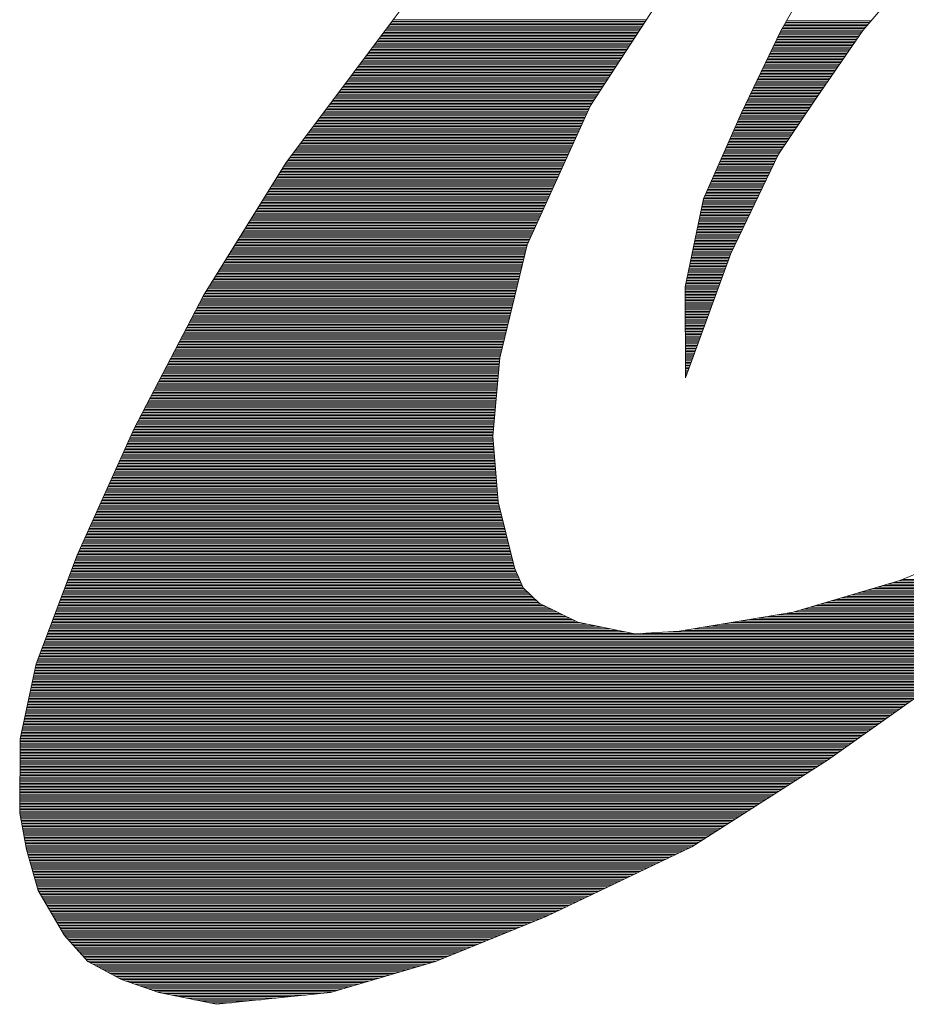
# Paper-space layout 'A3_1_100' of a CAD drawing. Extents: x -5 to 415, y -5 to 292.
# Tile 5 of 26: x 326.96 to 331.47, y 69.54 to 74.55. Entities that reach past the tile are written whole.
import ezdxf
from ezdxf.enums import TextEntityAlignment as Align

# ---------------------------------------------------------------- set-up
doc = ezdxf.new("R2010")
doc.units = 0
doc.layers.get('0').update_dxf_attribs({"lineweight": 0})
doc.layers.add('B_TXT_PLK_BLR', color=7, linetype='Continuous', lineweight=0)
doc.layers.add('B_TXT_PLK_GRD', color=7, linetype='Continuous', lineweight=0)
doc.styles.add('Arial', font='arial.ttf')

# ---------------------------------------------------------------- blocks, each defined once
blk = doc.blocks.new('LOGO_MAINOVA_S')
at = {"color": 240, "linetype": 'Continuous'}
for p, q in [((5.2232, 6.6854), (5.6363, 7.4047)), ((6.3347, 7.3428), (5.78, 6.6874)), ((5.262, 6.7525), (5.8345, 6.7525)), ((4.9558, 6.1286), (5.2232, 6.6854)), ((5.2253, 6.6895), (5.7821, 6.6895)), ((5.2316, 6.7), (5.7905, 6.7)), ((5.2379, 6.7105), (5.7999, 6.7105)), ((5.2442, 6.721), (5.8083, 6.721)), ((5.2494, 6.7315), (5.8177, 6.7315)), ((5.2557, 6.742), (5.8261, 6.742)), ((5.78, 6.6874), (5.4497, 6.2072)), ((5.1896, 6.6161), (5.7307, 6.6161)), ((5.1949, 6.6266), (5.7381, 6.6266)), ((5.2001, 6.6371), (5.7454, 6.6371)), ((5.2054, 6.6476), (5.7527, 6.6476)), ((5.2106, 6.6581), (5.7601, 6.6581)), ((5.2148, 6.6686), (5.7674, 6.6686)), ((5.2201, 6.6791), (5.7737, 6.6791)), ((5.1592, 6.5532), (5.6877, 6.5532)), ((5.1645, 6.5637), (5.6951, 6.5637)), ((5.1697, 6.5742), (5.7024, 6.5742)), ((5.175, 6.5847), (5.7097, 6.5847)), ((5.1802, 6.5952), (5.716, 6.5952)), ((5.1855, 6.6057), (5.7234, 6.6057)), ((5.1299, 6.4903), (5.6447, 6.4903)), ((5.1341, 6.5008), (5.6521, 6.5008)), ((5.1393, 6.5113), (5.6584, 6.5113)), ((5.1446, 6.5218), (5.6657, 6.5218)), ((5.1498, 6.5323), (5.673, 6.5323)), ((5.155, 6.5427), (5.6804, 6.5427)), ((5.0942, 6.4169), (5.5944, 6.4169)), ((5.0995, 6.4274), (5.6007, 6.4274)), ((5.1047, 6.4379), (5.608, 6.4379)), ((5.1089, 6.4484), (5.6154, 6.4484)), ((5.1141, 6.4589), (5.6227, 6.4589)), ((5.1194, 6.4693), (5.6301, 6.4693)), ((5.1246, 6.4798), (5.6374, 6.4798)), ((5.0638, 6.354), (5.5504, 6.354)), ((5.0691, 6.3645), (5.5577, 6.3645)), ((5.0743, 6.375), (5.565, 6.375)), ((5.0795, 6.3855), (5.5724, 6.3855)), ((5.0837, 6.3959), (5.5797, 6.3959)), ((5.089, 6.4064), (5.5871, 6.4064)), ((5.0334, 6.2911), (5.5074, 6.2911)), ((5.0387, 6.3016), (5.5147, 6.3016)), ((5.0439, 6.3121), (5.522, 6.3121)), ((5.0491, 6.3225), (5.5294, 6.3225)), ((5.0544, 6.333), (5.5367, 6.333)), ((5.0586, 6.3435), (5.543, 6.3435)), ((4.9988, 6.2177), (5.457, 6.2177)), ((5.004, 6.2282), (5.4644, 6.2282)), ((5.0082, 6.2387), (5.4717, 6.2387)), ((5.0135, 6.2491), (5.4791, 6.2491)), ((5.0187, 6.2596), (5.4853, 6.2596)), ((5.024, 6.2701), (5.4927, 6.2701)), ((5.0292, 6.2806), (5.5, 6.2806)), ((4.9684, 6.1548), (5.414, 6.1548)), ((4.9736, 6.1653), (5.4214, 6.1653)), ((4.9789, 6.1757), (5.4287, 6.1757)), ((4.9831, 6.1862), (5.4361, 6.1862)), ((4.9883, 6.1967), (5.4424, 6.1967)), ((4.9936, 6.2072), (5.4497, 6.2072)), ((5.4497, 6.2072), (5.2085, 5.8486)), ((4.6989, 5.5445), (4.9558, 6.1286)), ((4.9348, 6.0814), (5.3648, 6.0814)), ((4.9401, 6.0919), (5.3721, 6.0919)), ((4.9443, 6.1023), (5.3794, 6.1023)), ((4.9485, 6.1128), (5.3857, 6.1128)), ((4.9537, 6.1233), (5.3931, 6.1233)), ((4.9579, 6.1338), (5.4004, 6.1338)), ((4.9632, 6.1443), (5.4078, 6.1443)), ((4.9076, 6.0185), (5.3228, 6.0185)), ((4.9118, 6.0289), (5.3302, 6.0289)), ((4.917, 6.0394), (5.3364, 6.0394)), ((4.9212, 6.0499), (5.3438, 6.0499)), ((4.9254, 6.0604), (5.3511, 6.0604)), ((4.9306, 6.0709), (5.3585, 6.0709)), ((4.8793, 5.9555), (5.2809, 5.9555)), ((4.8845, 5.966), (5.2872, 5.966)), ((4.8887, 5.9765), (5.2945, 5.9765)), ((4.8939, 5.987), (5.3018, 5.987)), ((4.8981, 5.9975), (5.3081, 5.9975)), ((4.9023, 6.008), (5.3155, 6.008)), ((4.8478, 5.8821), (5.2316, 5.8821)), ((4.852, 5.8926), (5.2379, 5.8926)), ((4.8562, 5.9031), (5.2452, 5.9031)), ((4.8614, 5.9136), (5.2526, 5.9136)), ((4.8656, 5.9241), (5.2589, 5.9241)), ((4.8709, 5.9346), (5.2662, 5.9346)), ((4.8751, 5.9451), (5.2735, 5.9451)), ((4.8195, 5.8192), (5.1949, 5.8192)), ((4.8247, 5.8297), (5.1991, 5.8297)), ((4.8289, 5.8402), (5.2043, 5.8402)), ((4.8331, 5.8507), (5.2096, 5.8507)), ((4.8384, 5.8612), (5.2169, 5.8612)), ((4.8426, 5.8716), (5.2242, 5.8716)), ((5.2085, 5.8486), (4.8835, 5.1743)), ((4.7922, 5.7563), (5.1645, 5.7563)), ((4.7964, 5.7668), (5.1687, 5.7668)), ((4.8017, 5.7773), (5.1739, 5.7773)), ((4.8059, 5.7878), (5.1792, 5.7878)), ((4.8101, 5.7982), (5.1844, 5.7982)), ((4.8153, 5.8087), (5.1896, 5.8087)), ((4.7597, 5.6829), (5.1288, 5.6829)), ((4.7639, 5.6934), (5.1341, 5.6934)), ((4.7692, 5.7039), (5.1383, 5.7039)), ((4.7734, 5.7144), (5.1435, 5.7144)), ((4.7786, 5.7248), (5.1488, 5.7248)), ((4.7828, 5.7353), (5.154, 5.7353)), ((4.787, 5.7458), (5.1592, 5.7458)), ((4.7325, 5.62), (5.0984, 5.62)), ((4.7367, 5.6305), (5.1037, 5.6305)), ((4.7409, 5.641), (5.1089, 5.641)), ((4.7461, 5.6514), (5.1131, 5.6514)), ((4.7503, 5.6619), (5.1183, 5.6619)), ((4.7555, 5.6724), (5.1236, 5.6724)), ((4.7, 5.5466), (5.0628, 5.5466)), ((4.7042, 5.5571), (5.068, 5.5571)), ((4.7094, 5.5676), (5.0733, 5.5676)), ((4.7136, 5.578), (5.0785, 5.578)), ((4.7178, 5.5885), (5.0827, 5.5885)), ((4.723, 5.599), (5.0879, 5.599)), ((4.7272, 5.6095), (5.0932, 5.6095)), ((4.5741, 4.9478), (4.6989, 5.5445)), ((4.6863, 5.4837), (5.0324, 5.4837)), ((4.6884, 5.4942), (5.0376, 5.4942)), ((4.6905, 5.5046), (5.0428, 5.5046)), ((4.6926, 5.5151), (5.0481, 5.5151)), ((4.6947, 5.5256), (5.0533, 5.5256)), ((4.6968, 5.5361), (5.0575, 5.5361)), ((4.6727, 5.4208), (5.0019, 5.4208)), ((4.6748, 5.4312), (5.0072, 5.4312)), ((4.6779, 5.4417), (5.0124, 5.4417)), ((4.68, 5.4522), (5.0177, 5.4522)), ((4.6821, 5.4627), (5.0229, 5.4627)), ((4.6842, 5.4732), (5.0271, 5.4732)), ((4.658, 5.3474), (4.9673, 5.3474)), ((4.6601, 5.3578), (4.9715, 5.3578)), ((4.6622, 5.3683), (4.9768, 5.3683)), ((4.6643, 5.3788), (4.982, 5.3788)), ((4.6664, 5.3893), (4.9873, 5.3893)), ((4.6685, 5.3998), (4.9925, 5.3998)), ((4.6706, 5.4103), (4.9967, 5.4103)), ((4.6444, 5.2844), (4.9369, 5.2844)), ((4.6465, 5.2949), (4.9411, 5.2949)), ((4.6486, 5.3054), (4.9464, 5.3054)), ((4.6507, 5.3159), (4.9516, 5.3159)), ((4.6528, 5.3264), (4.9569, 5.3264)), ((4.6559, 5.3369), (4.9621, 5.3369)), ((4.6318, 5.2215), (4.9065, 5.2215)), ((4.6339, 5.232), (4.9118, 5.232)), ((4.636, 5.2425), (4.916, 5.2425)), ((4.6381, 5.253), (4.9212, 5.253)), ((4.6402, 5.2635), (4.9265, 5.2635)), ((4.6423, 5.274), (4.9317, 5.274)), ((4.8835, 5.1743), (4.5773, 4.3302)), ((4.6161, 5.1481), (4.874, 5.1481)), ((4.6182, 5.1586), (4.8782, 5.1586)), ((4.6203, 5.1691), (4.8814, 5.1691)), ((4.6224, 5.1796), (4.8856, 5.1796)), ((4.6245, 5.1901), (4.8908, 5.1901)), ((4.6266, 5.2006), (4.896, 5.2006)), ((4.6287, 5.211), (4.9013, 5.211)), ((4.6024, 5.0852), (4.851, 5.0852)), ((4.6045, 5.0957), (4.8551, 5.0957)), ((4.6077, 5.1062), (4.8583, 5.1062)), ((4.6098, 5.1167), (4.8625, 5.1167)), ((4.6119, 5.1272), (4.8667, 5.1272)), ((4.614, 5.1376), (4.8698, 5.1376)), ((4.5878, 5.0118), (4.8247, 5.0118)), ((4.5899, 5.0223), (4.8279, 5.0223)), ((4.592, 5.0328), (4.8321, 5.0328)), ((4.5941, 5.0433), (4.8363, 5.0433)), ((4.5961, 5.0538), (4.8394, 5.0538)), ((4.5982, 5.0642), (4.8436, 5.0642)), ((4.6003, 5.0747), (4.8478, 5.0747)), ((4.5741, 4.9489), (4.8017, 4.9489)), ((4.5773, 4.3302), (4.5741, 4.9478)), ((4.5762, 4.9594), (4.8059, 4.9594)), ((4.5783, 4.9699), (4.809, 4.9699)), ((4.5804, 4.9804), (4.8132, 4.9804)), ((4.5836, 4.9908), (4.8174, 4.9908)), ((4.5857, 5.0013), (4.8205, 5.0013)), ((4.5741, 4.9384), (4.7975, 4.9384)), ((4.5741, 4.9279), (4.7943, 4.9279)), ((4.5741, 4.9174), (4.7901, 4.9174)), ((4.5741, 4.907), (4.787, 4.907)), ((4.5741, 4.8965), (4.7828, 4.8965)), ((4.5741, 4.886), (4.7786, 4.886)), ((4.5741, 4.8755), (4.7755, 4.8755)), ((4.5741, 4.865), (4.7713, 4.865)), ((4.5741, 4.8545), (4.7671, 4.8545)), ((4.5752, 4.844), (4.7639, 4.844)), ((4.5752, 4.8336), (4.7597, 4.8336)), ((4.5752, 4.8231), (4.7555, 4.8231)), ((4.5752, 4.8126), (4.7524, 4.8126)), ((4.5752, 4.8021), (4.7482, 4.8021)), ((4.5752, 4.7916), (4.745, 4.7916)), ((4.5752, 4.7811), (4.7409, 4.7811)), ((4.5752, 4.7706), (4.7367, 4.7706)), ((4.5752, 4.7602), (4.7335, 4.7602)), ((4.5752, 4.7497), (4.7293, 4.7497)), ((4.5752, 4.7392), (4.7251, 4.7392)), ((4.5752, 4.7287), (4.722, 4.7287)), ((4.5752, 4.7182), (4.7178, 4.7182)), ((4.5752, 4.7077), (4.7146, 4.7077)), ((4.5752, 4.6972), (4.7104, 4.6972)), ((4.5752, 4.6867), (4.7062, 4.6867)), ((4.5752, 4.6763), (4.7031, 4.6763)), ((4.5752, 4.6658), (4.6989, 4.6658)), ((4.5752, 4.6553), (4.6947, 4.6553)), ((4.5752, 4.6448), (4.6916, 4.6448)), ((4.5762, 4.6343), (4.6874, 4.6343)), ((4.5762, 4.6238), (4.6842, 4.6238)), ((4.5762, 4.6133), (4.68, 4.6133)), ((4.5762, 4.6029), (4.6758, 4.6029)), ((4.5762, 4.5924), (4.6727, 4.5924)), ((4.5762, 4.5819), (4.6685, 4.5819)), ((4.5762, 4.5714), (4.6643, 4.5714)), ((4.5762, 4.5609), (4.6612, 4.5609)), ((4.5762, 4.5504), (4.657, 4.5504)), ((4.5762, 4.5399), (4.6538, 4.5399)), ((4.5762, 4.5295), (4.6496, 4.5295)), ((4.5762, 4.519), (4.6454, 4.519)), ((4.5762, 4.5085), (4.6423, 4.5085)), ((4.5762, 4.498), (4.6381, 4.498)), ((4.5762, 4.4875), (4.6339, 4.4875)), ((4.5762, 4.477), (4.6308, 4.477)), ((4.5762, 4.4665), (4.6266, 4.4665)), ((4.5762, 4.4561), (4.6234, 4.4561)), ((4.5762, 4.4456), (4.6192, 4.4456)), ((4.5762, 4.4351), (4.615, 4.4351)), ((4.5773, 4.4246), (4.6119, 4.4246)), ((4.5773, 4.4141), (4.6077, 4.4141)), ((4.5773, 4.4036), (4.6035, 4.4036)), ((4.5773, 4.3931), (4.6003, 4.3931)), ((4.5773, 4.3827), (4.5961, 4.3827)), ((4.5773, 4.3722), (4.593, 4.3722)), ((4.5773, 4.3617), (4.5888, 4.3617)), ((4.5773, 4.3512), (4.5846, 4.3512)), ((4.5773, 4.3407), (4.5815, 4.3407))]:
    blk.add_line(p, q, dxfattribs=at)
at = {"color": 170, "linetype": 'Continuous'}
for p, q in [((3.9324, 6.1789), (4.5773, 7.1677)), ((2.6426, 6.8238), (1.8688, 5.792)), ((2.5944, 6.7588), (4.3109, 6.7588)), ((2.5388, 6.6854), (4.2627, 6.6854)), ((2.5472, 6.6958), (4.27, 6.6958)), ((2.5546, 6.7063), (4.2763, 6.7063)), ((2.5629, 6.7168), (4.2837, 6.7168)), ((2.5703, 6.7273), (4.29, 6.7273)), ((2.5787, 6.7378), (4.2973, 6.7378)), ((2.586, 6.7483), (4.3036, 6.7483)), ((2.4916, 6.6224), (4.2218, 6.6224)), ((2.5, 6.6329), (4.2281, 6.6329)), ((2.5074, 6.6434), (4.2354, 6.6434)), ((2.5158, 6.6539), (4.2417, 6.6539)), ((2.5231, 6.6644), (4.2491, 6.6644)), ((2.5315, 6.6749), (4.2554, 6.6749)), ((2.4371, 6.549), (4.1736, 6.549)), ((2.4445, 6.5595), (4.1809, 6.5595)), ((2.4528, 6.57), (4.1872, 6.57)), ((2.4602, 6.5805), (4.1945, 6.5805)), ((2.4686, 6.591), (4.2008, 6.591)), ((2.4759, 6.6015), (4.2082, 6.6015)), ((2.4843, 6.612), (4.2145, 6.612)), ((2.3899, 6.4861), (4.1327, 6.4861)), ((2.3973, 6.4966), (4.14, 6.4966)), ((2.4057, 6.5071), (4.1463, 6.5071)), ((2.413, 6.5176), (4.1536, 6.5176)), ((2.4214, 6.5281), (4.1599, 6.5281)), ((2.4287, 6.5385), (4.1673, 6.5385)), ((2.3427, 6.4232), (4.0918, 6.4232)), ((2.3501, 6.4337), (4.0981, 6.4337)), ((2.3585, 6.4442), (4.1054, 6.4442)), ((2.3658, 6.4547), (4.1128, 6.4547)), ((2.3742, 6.4651), (4.119, 6.4651)), ((2.3815, 6.4756), (4.1264, 6.4756)), ((2.2872, 6.3498), (4.0435, 6.3498)), ((2.2956, 6.3603), (4.0509, 6.3603)), ((2.3029, 6.3708), (4.0572, 6.3708)), ((2.3113, 6.3813), (4.0645, 6.3813)), ((2.3186, 6.3917), (4.0708, 6.3917)), ((2.327, 6.4022), (4.0781, 6.4022)), ((2.3344, 6.4127), (4.0844, 6.4127)), ((2.24, 6.2869), (4.0026, 6.2869)), ((2.2484, 6.2974), (4.01, 6.2974)), ((2.2557, 6.3079), (4.0163, 6.3079)), ((2.2641, 6.3183), (4.0236, 6.3183)), ((2.2714, 6.3288), (4.0299, 6.3288)), ((2.2798, 6.3393), (4.0373, 6.3393)), ((2.1928, 6.224), (3.9618, 6.224)), ((2.2012, 6.2345), (3.9691, 6.2345)), ((2.2085, 6.2449), (3.9754, 6.2449)), ((2.2169, 6.2554), (3.9827, 6.2554)), ((2.2242, 6.2659), (3.989, 6.2659)), ((2.2326, 6.2764), (3.9964, 6.2764)), ((2.1383, 6.1506), (3.9198, 6.1506)), ((2.1456, 6.1611), (3.924, 6.1611)), ((2.154, 6.1715), (3.9292, 6.1715)), ((2.1613, 6.182), (3.9345, 6.182)), ((2.1697, 6.1925), (3.9408, 6.1925)), ((2.1771, 6.203), (3.9481, 6.203)), ((2.1855, 6.2135), (3.9555, 6.2135)), ((3.5025, 5.2331), (3.9324, 6.1789)), ((2.0911, 6.0877), (3.8905, 6.0877)), ((2.0984, 6.0981), (3.8957, 6.0981)), ((2.1068, 6.1086), (3.9009, 6.1086)), ((2.1141, 6.1191), (3.9051, 6.1191)), ((2.1225, 6.1296), (3.9104, 6.1296)), ((2.1299, 6.1401), (3.9146, 6.1401)), ((2.0355, 6.0143), (3.8579, 6.0143)), ((2.0439, 6.0247), (3.8621, 6.0247)), ((2.0512, 6.0352), (3.8674, 6.0352)), ((2.0596, 6.0457), (3.8716, 6.0457)), ((2.067, 6.0562), (3.8768, 6.0562)), ((2.0753, 6.0667), (3.881, 6.0667)), ((2.0827, 6.0772), (3.8863, 6.0772)), ((1.9883, 5.9513), (3.8286, 5.9513)), ((1.9967, 5.9618), (3.8338, 5.9618)), ((2.004, 5.9723), (3.838, 5.9723)), ((2.0124, 5.9828), (3.8433, 5.9828)), ((2.0198, 5.9933), (3.8485, 5.9933)), ((2.0282, 6.0038), (3.8527, 6.0038)), ((1.9411, 5.8884), (3.8003, 5.8884)), ((1.9495, 5.8989), (3.8055, 5.8989)), ((1.9569, 5.9094), (3.8097, 5.9094)), ((1.9652, 5.9199), (3.815, 5.9199)), ((1.9726, 5.9304), (3.8191, 5.9304)), ((1.981, 5.9409), (3.8244, 5.9409)), ((1.8866, 5.815), (3.7667, 5.815)), ((1.8939, 5.8255), (3.772, 5.8255)), ((1.9023, 5.836), (3.7762, 5.836)), ((1.9097, 5.8465), (3.7814, 5.8465)), ((1.9181, 5.857), (3.7856, 5.857)), ((1.9254, 5.8675), (3.7908, 5.8675)), ((1.9338, 5.8779), (3.7961, 5.8779)), ((1.8688, 5.792), (1.3088, 4.8891)), ((1.8436, 5.7521), (3.7384, 5.7521)), ((1.851, 5.7626), (3.7436, 5.7626)), ((1.8572, 5.7731), (3.7478, 5.7731)), ((1.8635, 5.7836), (3.7531, 5.7836)), ((1.8709, 5.7941), (3.7573, 5.7941)), ((1.8782, 5.8045), (3.7625, 5.8045)), ((1.8048, 5.6892), (3.7101, 5.6892)), ((1.8111, 5.6997), (3.7143, 5.6997)), ((1.8184, 5.7102), (3.7195, 5.7102)), ((1.8247, 5.7207), (3.7237, 5.7207)), ((1.831, 5.7311), (3.729, 5.7311)), ((1.8373, 5.7416), (3.7332, 5.7416)), ((1.7597, 5.6158), (3.6765, 5.6158)), ((1.766, 5.6263), (3.6807, 5.6263)), ((1.7723, 5.6368), (3.686, 5.6368)), ((1.7786, 5.6473), (3.6912, 5.6473)), ((1.7859, 5.6577), (3.6954, 5.6577)), ((1.7922, 5.6682), (3.7007, 5.6682)), ((1.7985, 5.6787), (3.7049, 5.6787)), ((1.7209, 5.5529), (3.6482, 5.5529)), ((1.7272, 5.5634), (3.6524, 5.5634)), ((1.7335, 5.5739), (3.6577, 5.5739)), ((1.7398, 5.5843), (3.6619, 5.5843)), ((1.7461, 5.5948), (3.6671, 5.5948)), ((1.7534, 5.6053), (3.6713, 5.6053)), ((1.6748, 5.4795), (3.6147, 5.4795)), ((1.6811, 5.49), (3.6189, 5.49)), ((1.6884, 5.5005), (3.6241, 5.5005)), ((1.6947, 5.5109), (3.6283, 5.5109)), ((1.701, 5.5214), (3.6335, 5.5214)), ((1.7073, 5.5319), (3.6388, 5.5319)), ((1.7136, 5.5424), (3.643, 5.5424)), ((1.636, 5.4166), (3.5864, 5.4166)), ((1.6423, 5.427), (3.5906, 5.427)), ((1.6486, 5.4375), (3.5958, 5.4375)), ((1.6559, 5.448), (3.6, 5.448)), ((1.6622, 5.4585), (3.6052, 5.4585)), ((1.6685, 5.469), (3.6094, 5.469)), ((1.5972, 5.3536), (3.557, 5.3536)), ((1.6035, 5.3641), (3.5622, 5.3641)), ((1.6098, 5.3746), (3.5664, 5.3746)), ((1.6161, 5.3851), (3.5717, 5.3851)), ((1.6234, 5.3956), (3.5759, 5.3956)), ((1.6297, 5.4061), (3.5811, 5.4061)), ((1.5511, 5.2802), (3.5234, 5.2802)), ((1.5584, 5.2907), (3.5287, 5.2907)), ((1.5647, 5.3012), (3.5339, 5.3012)), ((1.571, 5.3117), (3.5381, 5.3117)), ((1.5773, 5.3222), (3.5434, 5.3222)), ((1.5836, 5.3327), (3.5476, 5.3327)), ((1.5909, 5.3432), (3.5528, 5.3432)), ((1.5123, 5.2173), (3.4983, 5.2173)), ((1.5186, 5.2278), (3.5014, 5.2278)), ((1.5259, 5.2383), (3.5046, 5.2383)), ((1.5322, 5.2488), (3.5098, 5.2488)), ((1.5385, 5.2593), (3.514, 5.2593)), ((1.5448, 5.2698), (3.5193, 5.2698)), ((3.3179, 4.4665), (3.5025, 5.2331)), ((1.4735, 5.1544), (3.4836, 5.1544)), ((1.4798, 5.1649), (3.4857, 5.1649)), ((1.486, 5.1754), (3.4888, 5.1754)), ((1.4934, 5.1859), (3.4909, 5.1859)), ((1.4997, 5.1964), (3.4941, 5.1964)), ((1.506, 5.2068), (3.4962, 5.2068)), ((1.4273, 5.081), (3.4658, 5.081)), ((1.4347, 5.0915), (3.4679, 5.0915)), ((1.441, 5.102), (3.471, 5.102)), ((1.4472, 5.1125), (3.4731, 5.1125)), ((1.4535, 5.123), (3.4763, 5.123)), ((1.4609, 5.1334), (3.4784, 5.1334)), ((1.4672, 5.1439), (3.4815, 5.1439)), ((1.3885, 5.0181), (3.4511, 5.0181)), ((1.3948, 5.0286), (3.4532, 5.0286)), ((1.4022, 5.0391), (3.4553, 5.0391)), ((1.4085, 5.0496), (3.4584, 5.0496)), ((1.4147, 5.06), (3.4605, 5.06)), ((1.421, 5.0705), (3.4637, 5.0705)), ((1.3434, 4.9447), (3.4333, 4.9447)), ((1.3497, 4.9552), (3.4354, 4.9552)), ((1.356, 4.9657), (3.4385, 4.9657)), ((1.3623, 4.9762), (3.4406, 4.9762)), ((1.3697, 4.9866), (3.4427, 4.9866)), ((1.3759, 4.9971), (3.4459, 4.9971)), ((1.3822, 5.0076), (3.4479, 5.0076)), ((1.3088, 4.8891), (0.837, 3.9863)), ((1.3046, 4.8818), (3.4175, 4.8818)), ((1.3109, 4.8923), (3.4207, 4.8923)), ((1.3172, 4.9028), (3.4228, 4.9028)), ((1.3235, 4.9132), (3.4259, 4.9132)), ((1.3298, 4.9237), (3.428, 4.9237)), ((1.3371, 4.9342), (3.4301, 4.9342)), ((1.2721, 4.8189), (3.4029, 4.8189)), ((1.2774, 4.8294), (3.405, 4.8294)), ((1.2826, 4.8398), (3.4081, 4.8398)), ((1.2889, 4.8503), (3.4102, 4.8503)), ((1.2942, 4.8608), (3.4133, 4.8608)), ((1.2994, 4.8713), (3.4154, 4.8713)), ((1.2333, 4.7455), (3.385, 4.7455)), ((1.2396, 4.756), (3.3871, 4.756)), ((1.2449, 4.7664), (3.3903, 4.7664)), ((1.2501, 4.7769), (3.3924, 4.7769)), ((1.2554, 4.7874), (3.3955, 4.7874)), ((1.2616, 4.7979), (3.3976, 4.7979)), ((1.2669, 4.8084), (3.3997, 4.8084)), ((1.2008, 4.6826), (3.3704, 4.6826)), ((1.2061, 4.693), (3.3724, 4.693)), ((1.2113, 4.7035), (3.3745, 4.7035)), ((1.2176, 4.714), (3.3777, 4.714)), ((1.2229, 4.7245), (3.3798, 4.7245)), ((1.2281, 4.735), (3.3829, 4.735)), ((1.1683, 4.6196), (3.3546, 4.6196)), ((1.1736, 4.6301), (3.3578, 4.6301)), ((1.1788, 4.6406), (3.3599, 4.6406)), ((1.1841, 4.6511), (3.362, 4.6511)), ((1.1903, 4.6616), (3.3651, 4.6616)), ((1.1956, 4.6721), (3.3672, 4.6721)), ((1.1295, 4.5462), (3.3368, 4.5462)), ((1.1348, 4.5567), (3.3399, 4.5567)), ((1.1411, 4.5672), (3.342, 4.5672)), ((1.1463, 4.5777), (3.3452, 4.5777)), ((1.1515, 4.5882), (3.3473, 4.5882)), ((1.1568, 4.5987), (3.3494, 4.5987)), ((1.162, 4.6092), (3.3525, 4.6092)), ((1.097, 4.4833), (3.3221, 4.4833)), ((1.1023, 4.4938), (3.3242, 4.4938)), ((1.1075, 4.5043), (3.3274, 4.5043)), ((1.1127, 4.5148), (3.3295, 4.5148)), ((1.119, 4.5253), (3.3316, 4.5253)), ((1.1243, 4.5358), (3.3347, 4.5358)), ((1.0582, 4.4099), (3.3127, 4.4099)), ((1.0635, 4.4204), (3.3137, 4.4204)), ((1.0698, 4.4309), (3.3148, 4.4309)), ((1.075, 4.4414), (3.3158, 4.4414)), ((1.0802, 4.4519), (3.3169, 4.4519)), ((1.0855, 4.4624), (3.3179, 4.4624)), ((1.0918, 4.4728), (3.319, 4.4728)), ((3.2697, 3.9349), (3.3179, 4.4665)), ((1.0257, 4.347), (3.3074, 4.347)), ((1.031, 4.3575), (3.3085, 4.3575)), ((1.0362, 4.368), (3.3085, 4.368)), ((1.0414, 4.3785), (3.3095, 4.3785)), ((1.0477, 4.389), (3.3106, 4.389)), ((1.053, 4.3994), (3.3116, 4.3994)), ((0.9922, 4.2841), (3.3011, 4.2841)), ((0.9985, 4.2946), (3.3022, 4.2946)), ((1.0037, 4.3051), (3.3032, 4.3051)), ((1.0089, 4.3156), (3.3043, 4.3156)), ((1.0142, 4.326), (3.3053, 4.326)), ((1.0205, 4.3365), (3.3064, 4.3365)), ((0.9544, 4.2107), (3.2949, 4.2107)), ((0.9597, 4.2212), (3.2959, 4.2212)), ((0.9649, 4.2317), (3.297, 4.2317)), ((0.9712, 4.2421), (3.298, 4.2421)), ((0.9764, 4.2526), (3.298, 4.2526)), ((0.9817, 4.2631), (3.299, 4.2631)), ((0.9869, 4.2736), (3.3001, 4.2736)), ((0.9209, 4.1478), (3.2886, 4.1478)), ((0.9271, 4.1583), (3.2896, 4.1583)), ((0.9324, 4.1687), (3.2907, 4.1687)), ((0.9376, 4.1792), (3.2917, 4.1792)), ((0.9429, 4.1897), (3.2928, 4.1897)), ((0.9492, 4.2002), (3.2938, 4.2002)), ((0.8884, 4.0849), (3.2833, 4.0849)), ((0.8936, 4.0953), (3.2844, 4.0953)), ((0.8999, 4.1058), (3.2854, 4.1058)), ((0.9051, 4.1163), (3.2865, 4.1163)), ((0.9104, 4.1268), (3.2875, 4.1268)), ((0.9156, 4.1373), (3.2886, 4.1373)), ((0.8506, 4.0115), (3.277, 4.0115)), ((0.8558, 4.0219), (3.2781, 4.0219)), ((0.8611, 4.0324), (3.2781, 4.0324)), ((0.8663, 4.0429), (3.2791, 4.0429)), ((0.8716, 4.0534), (3.2802, 4.0534)), ((0.8779, 4.0639), (3.2812, 4.0639)), ((0.8831, 4.0744), (3.2823, 4.0744)), ((0.837, 3.9863), (0.45, 3.1265)), ((0.8202, 3.9485), (3.2707, 3.9485)), ((0.8244, 3.959), (3.2718, 3.959)), ((0.8296, 3.9695), (3.2728, 3.9695)), ((0.8338, 3.98), (3.2739, 3.98)), ((0.8391, 3.9905), (3.2749, 3.9905)), ((0.8443, 4.001), (3.276, 4.001)), ((0.7919, 3.8856), (3.2739, 3.8856)), ((0.7961, 3.8961), (3.2728, 3.8961)), ((0.8013, 3.9066), (3.2718, 3.9066)), ((0.8055, 3.9171), (3.2707, 3.9171)), ((0.8108, 3.9276), (3.2707, 3.9276)), ((0.815, 3.9381), (3.2697, 3.9381)), ((3.3053, 3.4882), (3.2697, 3.9349)), ((0.7583, 3.8122), (3.2791, 3.8122)), ((0.7636, 3.8227), (3.2791, 3.8227)), ((0.7678, 3.8332), (3.2781, 3.8332)), ((0.773, 3.8437), (3.277, 3.8437)), ((0.7772, 3.8542), (3.276, 3.8542)), ((0.7824, 3.8647), (3.2749, 3.8647)), ((0.7866, 3.8751), (3.2749, 3.8751)), ((0.73, 3.7493), (3.2844, 3.7493)), ((0.7353, 3.7598), (3.2833, 3.7598)), ((0.7395, 3.7703), (3.2833, 3.7703)), ((0.7447, 3.7808), (3.2823, 3.7808)), ((0.7489, 3.7913), (3.2812, 3.7913)), ((0.7541, 3.8017), (3.2802, 3.8017)), ((0.6975, 3.6759), (3.2907, 3.6759)), ((0.7017, 3.6864), (3.2896, 3.6864)), ((0.7069, 3.6969), (3.2886, 3.6969)), ((0.7111, 3.7074), (3.2875, 3.7074)), ((0.7164, 3.7179), (3.2875, 3.7179)), ((0.7206, 3.7283), (3.2865, 3.7283)), ((0.7258, 3.7388), (3.2854, 3.7388)), ((0.6692, 3.613), (3.2959, 3.613)), ((0.6734, 3.6235), (3.2949, 3.6235)), ((0.6786, 3.634), (3.2938, 3.634)), ((0.6828, 3.6445), (3.2928, 3.6445)), ((0.6881, 3.6549), (3.2917, 3.6549)), ((0.6923, 3.6654), (3.2917, 3.6654)), ((0.6409, 3.5501), (3.3001, 3.5501)), ((0.6451, 3.5606), (3.299, 3.5606)), ((0.6503, 3.5711), (3.299, 3.5711)), ((0.6545, 3.5815), (3.298, 3.5815)), ((0.6598, 3.592), (3.297, 3.592)), ((0.664, 3.6025), (3.2959, 3.6025)), ((0.6073, 3.4767), (3.3085, 3.4767)), ((0.6126, 3.4872), (3.3053, 3.4872)), ((0.6168, 3.4977), (3.3043, 3.4977)), ((0.622, 3.5081), (3.3032, 3.5081)), ((0.6262, 3.5186), (3.3032, 3.5186)), ((0.6314, 3.5291), (3.3022, 3.5291)), ((0.6356, 3.5396), (3.3011, 3.5396)), ((3.4165, 3.0405), (3.3053, 3.4882)), ((0.579, 3.4138), (3.3242, 3.4138)), ((0.5843, 3.4243), (3.3211, 3.4243)), ((0.5885, 3.4347), (3.319, 3.4347)), ((0.5937, 3.4452), (3.3158, 3.4452)), ((0.5979, 3.4557), (3.3137, 3.4557)), ((0.6031, 3.4662), (3.3106, 3.4662)), ((0.5507, 3.3509), (3.3399, 3.3509)), ((0.556, 3.3613), (3.3368, 3.3613)), ((0.5601, 3.3718), (3.3347, 3.3718)), ((0.5654, 3.3823), (3.3316, 3.3823)), ((0.5696, 3.3928), (3.3295, 3.3928)), ((0.5748, 3.4033), (3.3263, 3.4033)), ((0.5182, 3.2775), (3.3578, 3.2775)), ((0.5224, 3.2879), (3.3546, 3.2879)), ((0.5276, 3.2984), (3.3525, 3.2984)), ((0.5318, 3.3089), (3.3494, 3.3089)), ((0.5371, 3.3194), (3.3473, 3.3194)), ((0.5413, 3.3299), (3.3441, 3.3299)), ((0.5465, 3.3404), (3.342, 3.3404)), ((0.4899, 3.2145), (3.3735, 3.2145)), ((0.4941, 3.225), (3.3704, 3.225)), ((0.4993, 3.2355), (3.3683, 3.2355)), ((0.5035, 3.246), (3.3651, 3.246)), ((0.5088, 3.2565), (3.363, 3.2565)), ((0.513, 3.267), (3.3599, 3.267)), ((0.4563, 3.1411), (3.3913, 3.1411)), ((0.4616, 3.1516), (3.3892, 3.1516)), ((0.4658, 3.1621), (3.3861, 3.1621)), ((0.471, 3.1726), (3.384, 3.1726)), ((0.4752, 3.1831), (3.3808, 3.1831)), ((0.4805, 3.1936), (3.3787, 3.1936)), ((0.4846, 3.2041), (3.3756, 3.2041)), ((6.6063, 3.1967), (6.0317, 2.9545)), ((0.45, 3.1265), (0.1732, 2.3903)), ((0.4322, 3.0782), (3.4071, 3.0782)), ((0.4354, 3.0887), (3.405, 3.0887)), ((0.4396, 3.0992), (3.4018, 3.0992)), ((0.4438, 3.1097), (3.3997, 3.1097)), ((0.4479, 3.1202), (3.3966, 3.1202)), ((0.4521, 3.1306), (3.3945, 3.1306)), ((0.4081, 3.0153), (3.428, 3.0153)), ((0.4123, 3.0258), (3.4228, 3.0258)), ((0.4165, 3.0363), (3.4186, 3.0363)), ((0.4196, 3.0468), (3.4154, 3.0468)), ((0.4238, 3.0572), (3.4123, 3.0572)), ((0.428, 3.0677), (3.4102, 3.0677)), ((3.4763, 2.9063), (3.4165, 3.0405)), ((0.3808, 2.9419), (3.4605, 2.9419)), ((0.385, 2.9524), (3.4553, 2.9524)), ((0.3882, 2.9629), (3.4511, 2.9629)), ((0.3924, 2.9734), (3.4469, 2.9734)), ((0.3966, 2.9838), (3.4417, 2.9838)), ((0.4008, 2.9943), (3.4375, 2.9943)), ((0.4039, 3.0048), (3.4322, 3.0048)), ((6.0317, 2.9545), (5.3081, 2.7395)), ((5.9897, 2.9419), (7.1442, 2.9419)), ((6.0243, 2.9524), (7.1568, 2.9524)), ((6.0516, 2.9629), (7.1694, 2.9629)), ((0.3567, 2.879), (3.5046, 2.879)), ((0.3609, 2.8895), (3.4941, 2.8895)), ((0.3651, 2.9), (3.4826, 2.9)), ((0.3693, 2.9104), (3.4742, 2.9104)), ((0.3724, 2.9209), (3.47, 2.9209)), ((0.3766, 2.9314), (3.4647, 2.9314)), ((3.5843, 2.8024), (3.4763, 2.9063)), ((5.7779, 2.879), (7.0656, 2.879)), ((5.8125, 2.8895), (7.0792, 2.8895)), ((5.8482, 2.9), (7.0918, 2.9)), ((5.8838, 2.9104), (7.1054, 2.9104)), ((5.9184, 2.9209), (7.118, 2.9209)), ((5.9541, 2.9314), (7.1306, 2.9314)), ((0.3337, 2.8161), (3.5696, 2.8161)), ((0.3368, 2.8266), (3.5591, 2.8266)), ((0.341, 2.837), (3.5486, 2.837)), ((0.3452, 2.8475), (3.5371, 2.8475)), ((0.3494, 2.858), (3.5266, 2.858)), ((0.3525, 2.8685), (3.5151, 2.8685)), ((5.5661, 2.8161), (6.988, 2.8161)), ((5.6007, 2.8266), (7.0016, 2.8266)), ((5.6363, 2.837), (7.0142, 2.837)), ((5.672, 2.8475), (7.0268, 2.8475)), ((5.7066, 2.858), (7.0404, 2.858)), ((5.7423, 2.8685), (7.053, 2.8685)), ((0.3053, 2.7427), (3.7038, 2.7427)), ((0.3095, 2.7532), (3.6828, 2.7532)), ((0.3137, 2.7636), (3.6619, 2.7636)), ((0.3179, 2.7741), (3.6409, 2.7741)), ((0.3211, 2.7846), (3.6199, 2.7846)), ((0.3253, 2.7951), (3.5989, 2.7951)), ((0.3295, 2.8056), (3.5811, 2.8056)), ((3.8464, 2.6714), (3.5843, 2.8024)), ((5.3081, 2.7395), (4.5343, 2.6106)), ((5.3186, 2.7427), (6.8978, 2.7427)), ((5.3543, 2.7532), (6.9104, 2.7532)), ((5.3889, 2.7636), (6.924, 2.7636)), ((5.4245, 2.7741), (6.9366, 2.7741)), ((5.4602, 2.7846), (6.9492, 2.7846)), ((5.4948, 2.7951), (6.9628, 2.7951)), ((5.5304, 2.8056), (6.9754, 2.8056)), ((0.2823, 2.6798), (3.8296, 2.6798)), ((0.2865, 2.6902), (3.8087, 2.6902)), ((0.2896, 2.7007), (3.7877, 2.7007)), ((0.2938, 2.7112), (3.7667, 2.7112)), ((0.298, 2.7217), (3.7457, 2.7217)), ((0.3022, 2.7322), (3.7248, 2.7322)), ((4.9495, 2.6798), (6.8202, 2.6798)), ((5.0124, 2.6902), (6.8328, 2.6902)), ((5.0754, 2.7007), (6.8454, 2.7007)), ((5.1383, 2.7112), (6.859, 2.7112)), ((5.2012, 2.7217), (6.8716, 2.7217)), ((5.2641, 2.7322), (6.8852, 2.7322)), ((0.254, 2.6064), (4.1673, 2.6064)), ((0.2582, 2.6168), (4.1159, 2.6168)), ((0.2623, 2.6273), (4.0635, 2.6273)), ((0.2665, 2.6378), (4.0121, 2.6378)), ((0.2707, 2.6483), (3.9607, 2.6483)), ((0.2739, 2.6588), (3.9083, 2.6588)), ((0.2781, 2.6693), (3.8569, 2.6693)), ((4.2344, 2.5927), (3.8464, 2.6714)), ((4.5343, 2.6106), (4.2344, 2.5927)), ((4.464, 2.6064), (6.729, 2.6064)), ((4.572, 2.6168), (6.7426, 2.6168)), ((4.6349, 2.6273), (6.7552, 2.6273)), ((4.6979, 2.6378), (6.7678, 2.6378)), ((4.7608, 2.6483), (6.7814, 2.6483)), ((4.8237, 2.6588), (6.794, 2.6588)), ((4.8866, 2.6693), (6.8066, 2.6693)), ((0.2309, 2.5434), (6.6514, 2.5434)), ((0.2351, 2.5539), (6.665, 2.5539)), ((0.2382, 2.5644), (6.6776, 2.5644)), ((0.2424, 2.5749), (6.6902, 2.5749)), ((0.2466, 2.5854), (6.7038, 2.5854)), ((0.2508, 2.5959), (4.2187, 2.5959)), ((4.2868, 2.5959), (6.7164, 2.5959)), ((0.2068, 2.4805), (6.5738, 2.4805)), ((0.211, 2.491), (6.5864, 2.491)), ((0.2152, 2.5015), (6.6, 2.5015)), ((0.2194, 2.512), (6.6126, 2.512)), ((0.2225, 2.5225), (6.6252, 2.5225)), ((0.2267, 2.533), (6.6388, 2.533)), ((0.1795, 2.4071), (6.4836, 2.4071)), ((0.1837, 2.4176), (6.4962, 2.4176)), ((0.1879, 2.4281), (6.5088, 2.4281)), ((0.191, 2.4386), (6.5224, 2.4386)), ((0.1952, 2.4491), (6.535, 2.4491)), ((0.1994, 2.4596), (6.5476, 2.4596)), ((0.2036, 2.47), (6.5612, 2.47)), ((0.1732, 2.3903), (0.0631, 1.8797)), ((0.1638, 2.3442), (6.3966, 2.3442)), ((0.1659, 2.3547), (6.4112, 2.3547)), ((0.168, 2.3652), (6.4259, 2.3652)), ((0.1701, 2.3757), (6.4406, 2.3757)), ((0.1722, 2.3862), (6.4553, 2.3862)), ((0.1753, 2.3966), (6.47, 2.3966)), ((5.5409, 1.736), (6.4689, 2.3956)), ((0.1501, 2.2813), (6.3085, 2.2813)), ((0.1522, 2.2918), (6.3232, 2.2918)), ((0.1543, 2.3023), (6.3378, 2.3023)), ((0.1564, 2.3128), (6.3525, 2.3128)), ((0.1585, 2.3232), (6.3672, 2.3232)), ((0.1606, 2.3337), (6.3819, 2.3337)), ((0.1334, 2.2079), (6.2047, 2.2079)), ((0.1365, 2.2184), (6.2194, 2.2184)), ((0.1386, 2.2289), (6.234, 2.2289)), ((0.1407, 2.2394), (6.2487, 2.2394)), ((0.1428, 2.2498), (6.2634, 2.2498)), ((0.1449, 2.2603), (6.2781, 2.2603)), ((0.147, 2.2708), (6.2938, 2.2708)), ((0.1208, 2.145), (6.1166, 2.145)), ((0.1229, 2.1555), (6.1313, 2.1555)), ((0.125, 2.166), (6.146, 2.166)), ((0.1271, 2.1764), (6.1606, 2.1764)), ((0.1292, 2.1869), (6.1753, 2.1869)), ((0.1313, 2.1974), (6.19, 2.1974)), ((0.104, 2.0716), (6.0128, 2.0716)), ((0.1072, 2.0821), (6.0275, 2.0821)), ((0.1093, 2.0926), (6.0421, 2.0926)), ((0.1114, 2.103), (6.0568, 2.103)), ((0.1134, 2.1135), (6.0726, 2.1135)), ((0.1155, 2.124), (6.0872, 2.124)), ((0.1176, 2.1345), (6.1019, 2.1345)), ((0.0914, 2.0087), (5.9247, 2.0087)), ((0.0935, 2.0191), (5.9394, 2.0191)), ((0.0956, 2.0296), (5.9541, 2.0296)), ((0.0977, 2.0401), (5.9687, 2.0401)), ((0.0998, 2.0506), (5.9834, 2.0506)), ((0.1019, 2.0611), (5.9981, 2.0611)), ((0.0778, 1.9457), (5.8356, 1.9457)), ((0.0799, 1.9562), (5.8503, 1.9562)), ((0.082, 1.9667), (5.866, 1.9667)), ((0.0841, 1.9772), (5.8807, 1.9772)), ((0.0862, 1.9877), (5.8953, 1.9877)), ((0.0883, 1.9982), (5.91, 1.9982)), ((0.0631, 1.8797), (0.061, 1.3764)), ((0.0631, 1.8723), (5.7328, 1.8723)), ((0.0642, 1.8828), (5.7475, 1.8828)), ((0.0663, 1.8933), (5.7622, 1.8933)), ((0.0684, 1.9038), (5.7769, 1.9038)), ((0.0705, 1.9143), (5.7915, 1.9143)), ((0.0726, 1.9248), (5.8062, 1.9248)), ((0.0747, 1.9353), (5.8209, 1.9353)), ((0.0631, 1.8619), (5.7181, 1.8619)), ((0.0631, 1.8514), (5.7035, 1.8514)), ((0.0631, 1.8409), (5.6888, 1.8409)), ((0.0631, 1.8304), (5.6741, 1.8304)), ((0.0631, 1.8199), (5.6594, 1.8199)), ((0.0631, 1.8094), (5.6437, 1.8094)), ((0.0621, 1.7465), (5.5556, 1.7465)), ((0.0631, 1.7989), (5.629, 1.7989)), ((0.0631, 1.7885), (5.6143, 1.7885)), ((0.0631, 1.778), (5.5996, 1.778)), ((0.0631, 1.7675), (5.585, 1.7675)), ((0.0631, 1.757), (5.5703, 1.757)), ((0.0621, 1.736), (5.5409, 1.736)), ((0.0621, 1.7255), (5.5241, 1.7255)), ((0.0621, 1.7151), (5.5084, 1.7151)), ((0.0621, 1.7046), (5.4916, 1.7046)), ((0.0621, 1.6941), (5.4749, 1.6941)), ((0.0621, 1.6836), (5.4591, 1.6836)), ((0.0621, 1.6731), (5.4424, 1.6731)), ((4.6203, 1.1488), (5.5409, 1.736)), ((0.0621, 1.6626), (5.4256, 1.6626)), ((0.0621, 1.6521), (5.4098, 1.6521)), ((0.0621, 1.6417), (5.3931, 1.6417)), ((0.0621, 1.6312), (5.3763, 1.6312)), ((0.0621, 1.6207), (5.3606, 1.6207)), ((0.0621, 1.6102), (5.3438, 1.6102)), ((0.0621, 1.5997), (5.327, 1.5997)), ((0.0621, 1.5892), (5.3102, 1.5892)), ((0.0621, 1.5787), (5.2945, 1.5787)), ((0.0621, 1.5683), (5.2777, 1.5683)), ((0.0621, 1.5578), (5.261, 1.5578)), ((0.0621, 1.5473), (5.2452, 1.5473)), ((0.0621, 1.5368), (5.2284, 1.5368)), ((0.061, 1.4949), (5.1624, 1.4949)), ((0.061, 1.4844), (5.1467, 1.4844)), ((0.061, 1.4739), (5.1299, 1.4739)), ((0.0621, 1.5263), (5.2117, 1.5263)), ((0.0621, 1.5158), (5.1959, 1.5158)), ((0.0621, 1.5053), (5.1792, 1.5053)), ((0.061, 1.4634), (5.1131, 1.4634)), ((0.061, 1.4529), (5.0974, 1.4529)), ((0.061, 1.4424), (5.0806, 1.4424)), ((0.061, 1.4319), (5.0638, 1.4319)), ((0.061, 1.4215), (5.0481, 1.4215)), ((0.061, 1.411), (5.0313, 1.411)), ((0.061, 1.4005), (5.0145, 1.4005)), ((0.061, 1.39), (4.9988, 1.39)), ((0.061, 1.3795), (4.982, 1.3795)), ((0.061, 1.3764), (0.1072, 1.1299)), ((0.0621, 1.369), (4.9652, 1.369)), ((0.0642, 1.3585), (4.9495, 1.3585)), ((0.0663, 1.3481), (4.9327, 1.3481)), ((0.0684, 1.3376), (4.916, 1.3376)), ((0.0705, 1.3271), (4.9002, 1.3271)), ((0.0726, 1.3166), (4.8835, 1.3166)), ((0.0747, 1.3061), (4.8667, 1.3061)), ((0.0757, 1.2956), (4.8499, 1.2956)), ((0.0778, 1.2851), (4.8342, 1.2851)), ((0.0799, 1.2747), (4.8174, 1.2747)), ((0.082, 1.2642), (4.8006, 1.2642)), ((0.0841, 1.2537), (4.7849, 1.2537)), ((0.0862, 1.2432), (4.7681, 1.2432)), ((0.0883, 1.2327), (4.7513, 1.2327)), ((0.0904, 1.2222), (4.7356, 1.2222)), ((0.0914, 1.2117), (4.7188, 1.2117)), ((0.0935, 1.2013), (4.7021, 1.2013)), ((0.0956, 1.1908), (4.6863, 1.1908)), ((0.0977, 1.1803), (4.6695, 1.1803)), ((0.0998, 1.1698), (4.6528, 1.1698)), ((0.1019, 1.1593), (4.637, 1.1593)), ((0.104, 1.1488), (4.6203, 1.1488)), ((0.1061, 1.1383), (4.5982, 1.1383)), ((3.6314, 0.6759), (4.6203, 1.1488)), ((0.1072, 1.1299), (0.1868, 0.8521)), ((0.1082, 1.1279), (4.5762, 1.1279)), ((0.1103, 1.1174), (4.5542, 1.1174)), ((0.1134, 1.1069), (4.5322, 1.1069)), ((0.1166, 1.0964), (4.5102, 1.0964)), ((0.1197, 1.0859), (4.4892, 1.0859)), ((0.1229, 1.0754), (4.4672, 1.0754)), ((0.126, 1.0649), (4.4452, 1.0649)), ((0.1292, 1.0545), (4.4231, 1.0545)), ((0.1323, 1.044), (4.4011, 1.044)), ((0.1344, 1.0335), (4.3791, 1.0335)), ((0.1376, 1.023), (4.3571, 1.023)), ((0.1407, 1.0125), (4.3351, 1.0125)), ((0.1439, 1.002), (4.313, 1.002)), ((0.147, 0.9915), (4.291, 0.9915)), ((0.1501, 0.9811), (4.269, 0.9811)), ((0.1533, 0.9706), (4.248, 0.9706)), ((0.1554, 0.9601), (4.226, 0.9601)), ((0.1585, 0.9496), (4.204, 0.9496)), ((0.1617, 0.9391), (4.182, 0.9391)), ((0.1648, 0.9286), (4.1599, 0.9286)), ((0.168, 0.9181), (4.1379, 0.9181)), ((0.1711, 0.9076), (4.1159, 0.9076)), ((0.1743, 0.8972), (4.0939, 0.8972)), ((0.1774, 0.8867), (4.0719, 0.8867)), ((0.1795, 0.8762), (4.0498, 0.8762)), ((0.1827, 0.8657), (4.0278, 0.8657)), ((0.1858, 0.8552), (4.0068, 0.8552)), ((0.1868, 0.8521), (0.3641, 0.5469)), ((0.191, 0.8447), (3.9848, 0.8447)), ((0.1973, 0.8342), (3.9628, 0.8342)), ((0.2036, 0.8238), (3.9408, 0.8238)), ((0.2089, 0.8133), (3.9188, 0.8133)), ((0.2152, 0.8028), (3.8967, 0.8028)), ((0.2215, 0.7923), (3.8747, 0.7923)), ((0.2277, 0.7818), (3.8527, 0.7818)), ((0.234, 0.7713), (3.8307, 0.7713)), ((0.2403, 0.7608), (3.8087, 0.7608)), ((0.2456, 0.7504), (3.7866, 0.7504)), ((0.2519, 0.7399), (3.7657, 0.7399)), ((0.2582, 0.7294), (3.7436, 0.7294)), ((0.2644, 0.7189), (3.7216, 0.7189)), ((0.2707, 0.7084), (3.6996, 0.7084)), ((0.276, 0.6979), (3.6776, 0.6979)), ((0.2823, 0.6874), (3.6556, 0.6874)), ((0.2886, 0.677), (3.6335, 0.677)), ((2.8817, 0.3697), (3.6314, 0.6759)), ((0.2949, 0.6665), (3.6084, 0.6665)), ((0.3011, 0.656), (3.5822, 0.656)), ((0.3064, 0.6455), (3.557, 0.6455)), ((0.3127, 0.635), (3.5318, 0.635)), ((0.319, 0.6245), (3.5056, 0.6245)), ((0.3253, 0.614), (3.4805, 0.614)), ((0.3316, 0.6036), (3.4542, 0.6036)), ((0.3368, 0.5931), (3.4291, 0.5931)), ((0.3431, 0.5826), (3.4029, 0.5826)), ((0.3494, 0.5721), (3.3777, 0.5721)), ((0.3557, 0.5616), (3.3515, 0.5616)), ((0.362, 0.5511), (3.3263, 0.5511)), ((0.3641, 0.5469), (0.5224, 0.3697)), ((0.3693, 0.5406), (3.3001, 0.5406)), ((0.3787, 0.5302), (3.2749, 0.5302)), ((0.3882, 0.5197), (3.2487, 0.5197)), ((0.3976, 0.5092), (3.2236, 0.5092)), ((0.4071, 0.4987), (3.1973, 0.4987)), ((0.4165, 0.4882), (3.1722, 0.4882)), ((0.4259, 0.4777), (3.146, 0.4777)), ((0.4354, 0.4672), (3.1208, 0.4672)), ((0.4448, 0.4568), (3.0946, 0.4568)), ((0.4542, 0.4463), (3.0694, 0.4463)), ((0.4637, 0.4358), (3.0432, 0.4358)), ((0.4731, 0.4253), (3.018, 0.4253)), ((0.4825, 0.4148), (2.9918, 0.4148)), ((0.492, 0.4043), (2.9666, 0.4043)), ((0.5004, 0.3938), (2.9404, 0.3938)), ((0.5098, 0.3834), (2.9153, 0.3834)), ((0.5193, 0.3729), (2.8891, 0.3729)), ((0.5224, 0.3697), (0.751, 0.247)), ((0.536, 0.3624), (2.8565, 0.3624)), ((0.556, 0.3519), (2.8209, 0.3519)), ((0.5748, 0.3414), (2.7852, 0.3414)), ((2.1697, 0.16), (2.8817, 0.3697)), ((0.5947, 0.3309), (2.7496, 0.3309)), ((0.6147, 0.3204), (2.7139, 0.3204)), ((0.6335, 0.31), (2.6783, 0.31)), ((0.6535, 0.2995), (2.6437, 0.2995)), ((0.6723, 0.289), (2.608, 0.289)), ((0.6923, 0.2785), (2.5724, 0.2785)), ((0.7122, 0.268), (2.5367, 0.268)), ((0.7311, 0.2575), (2.5011, 0.2575)), ((0.751, 0.247), (1.0047, 0.16)), ((0.751, 0.247), (2.4654, 0.247)), ((0.7814, 0.2366), (2.4298, 0.2366)), ((0.8118, 0.2261), (2.3941, 0.2261)), ((0.8422, 0.2156), (2.3585, 0.2156)), ((0.8737, 0.2051), (2.3228, 0.2051)), ((0.9041, 0.1946), (2.2872, 0.1946)), ((0.9345, 0.1841), (2.2515, 0.1841)), ((0.9649, 0.1736), (2.2159, 0.1736)), ((0.9953, 0.1632), (2.1802, 0.1632)), ((1.0047, 0.16), (1.3969, 0.0793)), ((1.0404, 0.1527), (2.0995, 0.1527)), ((1.0918, 0.1422), (1.9988, 0.1422)), ((1.3969, 0.0793), (2.1697, 0.16)), ((1.1421, 0.1317), (1.8992, 0.1317)), ((1.1935, 0.1212), (1.7985, 0.1212)), ((1.2438, 0.1107), (1.6979, 0.1107)), ((1.2952, 0.1002), (1.5972, 0.1002)), ((1.3455, 0.0898), (1.4976, 0.0898))]:
    blk.add_line(p, q, dxfattribs=at)
blk = doc.blocks.new('MN PLANSTEMPEL')
at = {"layer": 'B_TXT_PLK_GRD', "xscale": 1.125, "yscale": 1.125, "zscale": 1.125}
blk.add_blockref('LOGO_MAINOVA_S', (-124.4049, 104.1378), dxfattribs=at)
at = {"layer": 'B_TXT_PLK_BLR', "linetype": 'Continuous', "lineweight": 0, "style": 'Arial'}
for tag, p in [('PLANER1_001', (-133.8231, 93.3246)), ('PLANER2_001', (-133.7351, 88.5127)), ('PROJEKT1', (-133.7231, 62.8898)), ('BAUWERK1_001', (-134.2975, 48.8409)), ('PLANEBENE1_001', (-88.8749, 48.8405)), ('PHASE', (-43.6198, 48.8629)), ('PLANEBENE2_001', (-88.8749, 44.0234)), ('ZEICHNUNG', (-88.7338, 32.986)), ('FACHPLANER', (-133.6649, 32.9304)), ('PLANART', (-43.5577, 32.9413))]:
    blk.add_attdef(tag, p, '', height=3, dxfattribs=at)
for tag, p in [('FACHPLANER1', (-133.512, 82.1005)), ('FACHPLANER2', (-133.512, 77.2886)), ('PROJEKT2', (-133.512, 61.5698)), ('BAUWERK2', (-134.0745, 47.0628))]:
    blk.add_attdef(tag, text='', height=3, dxfattribs=at).set_placement(p, align=Align.TOP_LEFT)
for tag, p in [('FORMAT', (-124.2411, 23.6093)), ('MASSTAB', (-101.0902, 23.4946)), ('DATUM', (-22.1861, 23.4925)), ('ZÄHLUNG', (-11.1885, 15.0048)), ('STANDORT', (-123.7239, 14.6962)), ('GESAMTANLAGE', (-101.1791, 14.6962)), ('FELDRASTER', (-33.6885, 14.6962)), ('PLANEBENE', (-56.1885, 14.6962)), ('LPHASE', (-123.7239, 5.6962)), ('FACHPLANER', (-101.1791, 5.6962)), ('STATUS', (-33.6885, 5.6962)), ('INDEX', (-11.1885, 5.6962))]:
    blk.add_attdef(tag, text='', height=3, dxfattribs=at).set_placement(p, align=Align.MIDDLE)

psp = doc.layouts.new('A3_1_100')

# ---------------------------------------------------------------- block references
at = {"layer": 'B_TXT_PLK_BLR', "linetype": 'Continuous', "lineweight": 0, "xscale": 0.6666665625, "yscale": 0.6666665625, "zscale": 0.6666665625}
psp.add_blockref('MN PLANSTEMPEL', (409.8462, 0.0561), dxfattribs=at)

doc.saveas('drawing.dxf')
